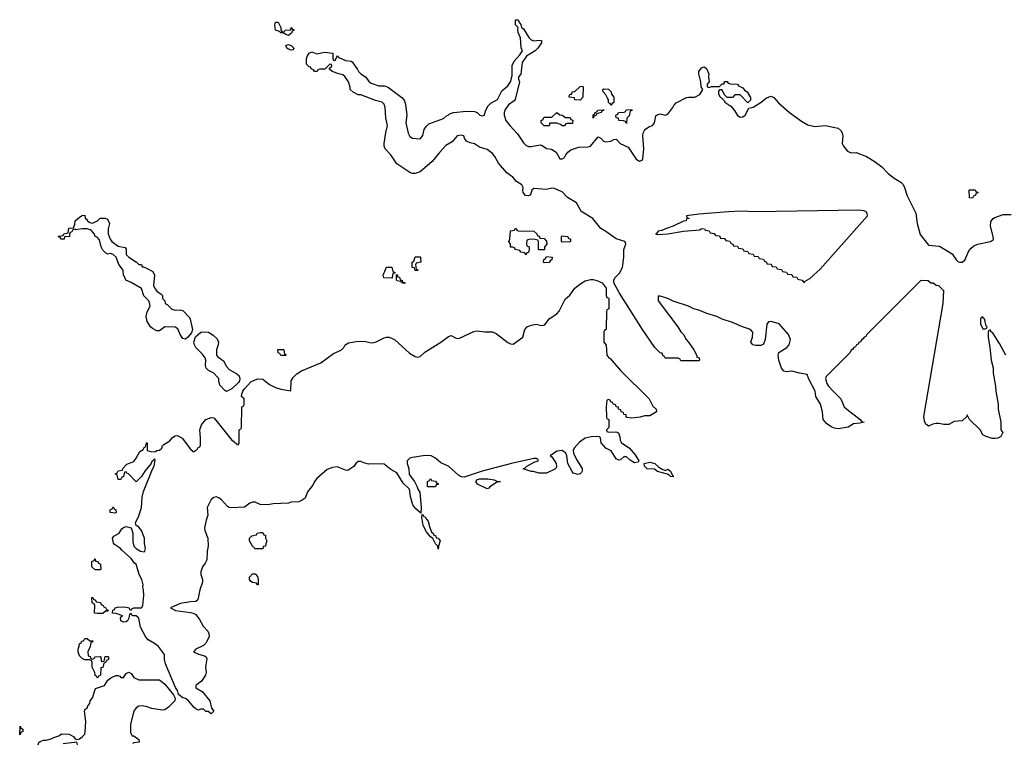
# Model space of a CAD drawing. Header units: inches. Extents: x 2547364 to 2752884, y 552026 to 708734.
# Tile 21 of 85: x 2637526 to 2645158, y 595881 to 601491. Entities that reach past the tile are written whole.
import ezdxf

# ---------------------------------------------------------------- set-up
doc = ezdxf.new("R2010")
doc.units = ezdxf.units.IN
doc.header["$MEASUREMENT"] = 0
for name, color, linetype in [('C6539', 7, 'Continuous'), ('C6549', 7, 'Continuous'), ('C6630', 7, 'Continuous'), ('C6640', 7, 'Continuous')]:
    doc.layers.add(name, color=color, linetype=linetype)

msp = doc.modelspace()

# ---------------------------------------------------------------- linework, layer by layer
at = {"layer": 'C6539', "color": 6}
for points in [[(2638090, 599912), (2638130, 599932), (2638150, 599952), (2638188.4, 599951.6), (2638205.4, 599945.4), (2638221, 599910), (2638210.8, 599870), (2638211, 599830), (2638227.3, 599790), (2638240.7, 599770), (2638290, 599734.4), (2638344.7, 599724.7), (2638352, 599712), (2638351.3, 599670), (2638371.3, 599650), (2638432, 599610), (2638450, 599592), (2638470, 599592), (2638474, 599574), (2638486, 599574), (2638510, 599564.7), (2638558, 599538), (2638571.3, 599510), (2638562.8, 599430), (2638570, 599412), (2638590, 599384.7), (2638623.6, 599363.6), (2638632.7, 599352.7), (2638634, 599330), (2638651.6, 599311.6), (2638654, 599290), (2638670, 599282), (2638705.5, 599245.5), (2638730, 599239.3), (2638770, 599241.6), (2638790, 599234.8), (2638840.9, 599180.9), (2638848.5, 599168.5), (2638864.9, 599090), (2638857.5, 599062.5), (2638830, 599028.7), (2638810, 599014), (2638790, 599018), (2638769.5, 599049.5), (2638753, 599093), (2638730, 599106.6), (2638650, 599109.3), (2638610, 599077.2), (2638590, 599079.5), (2638556.4, 599096.4), (2638540.7, 599110), (2638513.3, 599150), (2638506.6, 599190), (2638514, 599226), (2638538, 599270), (2638535.3, 599284.7), (2638528, 599310), (2638489, 599350), (2638470, 599406), (2638390, 599454), (2638349.2, 599470), (2638339, 599499), (2638330, 599508), (2638329.2, 599549.2), (2638293.2, 599593.2), (2638272.7, 599650), (2638250, 599669.2), (2638230, 599677.2), (2638210, 599674), (2638190, 599684), (2638170, 599704.5), (2638158, 599730), (2638143.9, 599783.9), (2638125.6, 599805.6), (2638110, 599809.3), (2638106.8, 599826.8), (2638079.6, 599859.6), (2638049.7, 599869.7), (2638010, 599869.7), (2637962, 599862), (2637952.7, 599867.3), (2637938, 599862), (2637930, 599846), (2637918, 599842), (2637911.3, 599828.7), (2637910.8, 599810), (2637874, 599806), (2637872, 599790), (2637846, 599790), (2637842, 599802), (2637827.3, 599807.3), (2637827.3, 599812.7), (2637862, 599818), (2637868.4, 599831.6), (2637902, 599838), (2637906, 599874), (2637942, 599878), (2637953.6, 599906.4), (2637955.3, 599930), (2637990, 599960.7), (2638010, 599972), (2638030, 599974), (2638032.7, 599952.7), (2638044.7, 599944.7), (2638052, 599930), (2638070, 599918)], [(2639130, 598608.7), (2639116.4, 598616.4), (2639078, 598658), (2639069, 598690), (2639068.7, 598710), (2639060.2, 598720.2), (2639029.5, 598749.5), (2638989.7, 598769.7), (2638971.8, 598790), (2638967.3, 598810), (2638969.6, 598850), (2638963.6, 598870), (2638940.6, 598900.6), (2638892, 598950), (2638880.9, 598970), (2638875.1, 598990), (2638889.3, 599030.7), (2638930, 599066.8), (2638950, 599070.7), (2638990, 599068.2), (2639025.7, 599045.7), (2639055.3, 599015.3), (2639068, 598990), (2639065.5, 598970), (2639050.7, 598930), (2639051, 598890), (2639058.8, 598878.8), (2639106.9, 598846.9), (2639130, 598802.8), (2639150, 598779.1), (2639210, 598744.9), (2639228.3, 598728.3), (2639232.8, 598707.2), (2639230.6, 598690), (2639222.3, 598677.7), (2639170.4, 598629.6)], [(2639550, 598886), (2639542, 598902), (2639528.4, 598908.4), (2639527.3, 598932.7), (2639570, 598934), (2639574, 598930), (2639578, 598898), (2639590, 598894), (2639590, 598886)], [(2638270, 597666), (2638228, 597670), (2638228.4, 597691.6), (2638242, 597698), (2638250, 597714), (2638258, 597698), (2638272, 597690), (2638274, 597670)], [(2639350, 597388.7), (2639330, 597408), (2639308.4, 597451.6), (2639308, 597470), (2639326, 597490), (2639362, 597498), (2639366, 597510), (2639390, 597514), (2639410, 597514), (2639418, 597498), (2639430, 597494), (2639432, 597470), (2639442, 597450), (2639432.7, 597427.3), (2639432, 597410), (2639414, 597406), (2639410, 597388.7)], [(2638110, 597226), (2638086, 597250), (2638086, 597290), (2638102, 597298), (2638110, 597312), (2638112.7, 597292.7), (2638130, 597291.3), (2638138, 597278), (2638151.3, 597270), (2638154, 597230), (2638150, 597226)], [(2639370, 597108), (2639362, 597122), (2639330, 597128), (2639316.4, 597136.4), (2639306, 597150), (2639306, 597170), (2639330, 597194), (2639350, 597194), (2639370, 597174), (2639374, 597150), (2639374, 597110)], [(2638130, 596886), (2638106, 596890), (2638108, 596948), (2638102, 596962), (2638088, 596970), (2638086, 597010), (2638094, 597010), (2638098, 596998), (2638114, 596990), (2638118, 596978), (2638152.7, 596972.7), (2638158, 596958), (2638174, 596950), (2638178, 596938), (2638190, 596934), (2638198, 596918), (2638212.7, 596912.7), (2638210, 596906), (2638190, 596906), (2638170, 596888)], [(2638070, 596674), (2638094, 596674), (2638090, 596666), (2638078, 596662), (2638072, 596630), (2638054, 596590), (2638058, 596558), (2638072.7, 596552.7), (2638078, 596538), (2638090, 596534), (2638102, 596538), (2638108, 596552), (2638150, 596554), (2638154, 596550), (2638158, 596518), (2638170, 596514), (2638182, 596518), (2638187.3, 596552.7), (2638210, 596554), (2638214, 596550), (2638214, 596530), (2638198, 596522), (2638190, 596506), (2638178, 596502), (2638170, 596468), (2638154, 596466), (2638151.1, 596408.9), (2638138, 596402), (2638130, 596386), (2638122, 596402), (2638110, 596406), (2638108, 596430), (2638088.7, 596471.3), (2638087.3, 596507.3), (2638082, 596522), (2638067.3, 596527.3), (2638030, 596528.7), (2638010, 596538), (2637990, 596558), (2637978, 596590), (2637978, 596610), (2637987.3, 596632.7), (2637990, 596654), (2638002, 596658), (2638006, 596670), (2638022, 596678), (2638030, 596692), (2638050, 596692)], [(2637530, 595946), (2637526, 595950), (2637530, 596014), (2637538, 595998), (2637551.3, 595990), (2637551.3, 595970), (2637534, 595966)]]:
    msp.add_lwpolyline(points, close=True, dxfattribs=at)
for points in [[(2640000, 598019.4), (2639990, 598023.7), (2639950, 598019.3), (2639910, 598003.7), (2639830, 597934.5), (2639810.6, 597910), (2639797.6, 597882.4), (2639757.3, 597830), (2639738.5, 597781.5), (2639715.3, 597764.7), (2639690, 597754), (2639631.1, 597748.9), (2639610, 597742), (2639490, 597737.2), (2639450, 597729.3), (2639390, 597732.3), (2639350, 597749.3), (2639330, 597749.4), (2639310, 597742.7), (2639268.1, 597711.9), (2639170, 597707.3), (2639150, 597709.5), (2639137.7, 597717.7), (2639090, 597769.5), (2639070, 597783.6), (2639050, 597791.5), (2639030, 597787.3), (2639010.5, 597770), (2638978.8, 597710), (2638984.4, 597650), (2638970.4, 597610), (2638959.5, 597550), (2638961.3, 597530), (2638984.4, 597470), (2638988, 597410), (2638979.3, 597370), (2638975.8, 597304.2), (2638963.7, 597276.3), (2638944, 597250), (2638930.6, 597210), (2638930.6, 597190), (2638943.8, 597150), (2638943.8, 597130), (2638921.3, 597070), (2638907.1, 596992.9), (2638890, 596979), (2638850, 596977.2), (2638770, 596964), (2638694, 596930), (2638734, 596910), (2638850, 596894.4), (2638870, 596890.4), (2638890, 596879.5), (2638920.8, 596840.8), (2638948.4, 596790), (2638983.8, 596750), (2638992, 596732), (2638995.1, 596704.9), (2638970, 596656), (2638950, 596638), (2638892, 596610), (2638874, 596590), (2638910.9, 596570.9), (2638958, 596558), (2638970.8, 596550), (2638975.9, 596535.9), (2638966.9, 596473.1), (2638970.4, 596430), (2638966, 596410), (2638936.4, 596363.6), (2638892, 596330), (2638891.3, 596310), (2638941.1, 596281.1), (2639001, 596210), (2639012, 596152), (2639031, 596130), (2639010, 596108.7), (2638987.3, 596127.3), (2638968.4, 596128.4), (2638950, 596146), (2638930, 596146), (2638910, 596138), (2638890, 596148.7), (2638877.2, 596157.2), (2638834, 596210), (2638810, 596229.2), (2638790, 596232.7), (2638758, 596258), (2638749, 596290), (2638734, 596314), (2638656.1, 596496.1), (2638649.6, 596530), (2638649.5, 596570), (2638602, 596630), (2638570, 596655.6), (2638521.6, 596681.6), (2638503.3, 596703.3), (2638461.6, 596781.6), (2638449.2, 596850), (2638430, 596869.2), (2638406, 596870), (2638395.3, 596875.3), (2638390, 596886), (2638378, 596882), (2638372, 596850), (2638362, 596830), (2638350, 596822), (2638330, 596819), (2638308.7, 596831.3), (2638308.4, 596851.6), (2638315.3, 596864.7), (2638326, 596870), (2638272.7, 596887.3), (2638246, 596890), (2638247.3, 596912.7), (2638262, 596918), (2638266, 596930), (2638284.7, 596935.3), (2638330, 596938.8), (2638350, 596936), (2638374, 596930), (2638378, 596918), (2638390, 596914), (2638396.4, 596923.6), (2638410, 596931), (2638470, 596931), (2638479.5, 596950), (2638487, 597027), (2638486, 597070), (2638480.9, 597090), (2638482.9, 597110), (2638471.6, 597150), (2638451.8, 597190), (2638430, 597268.7), (2638417, 597277), (2638390, 597313.2), (2638317.2, 597377.2), (2638308, 597390), (2638260.9, 597420.9), (2638252.9, 597432.9), (2638246, 597470), (2638254.6, 597485.4), (2638298, 597510), (2638316.4, 597543.6), (2638330, 597554), (2638350, 597562), (2638390, 597552), (2638404, 597510), (2638403.4, 597443.4), (2638411, 597410), (2638430, 597391), (2638462, 597370), (2638490, 597365.5), (2638496, 597370), (2638500.9, 597390), (2638494.5, 597430), (2638494.5, 597470), (2638469.6, 597530), (2638450, 597556), (2638428, 597570), (2638424, 597590), (2638450, 597644.7), (2638471.1, 597708.9), (2638475.1, 597790), (2638486.2, 597833.8), (2638554.5, 598005.5), (2638568.7, 598030), (2638576.4, 598076.4), (2638570, 598086), (2638564.7, 598075.3), (2638550, 598066), (2638544.7, 598050), (2638496, 597990), (2638470, 597948.7), (2638430, 597909), (2638370, 597968.7), (2638355.3, 597975.3), (2638350, 597986), (2638338, 597982), (2638331.3, 597948.7), (2638318, 597942), (2638310, 597926), (2638290, 597926), (2638282, 597962), (2638266, 597970), (2638282, 597978), (2638290, 597994), (2638322, 597998), (2638326, 598010), (2638355.3, 598044.7), (2638410, 598066), (2638429, 598090), (2638456.4, 598143.6), (2638482, 598158), (2638490, 598174), (2638502, 598178), (2638510, 598211.3), (2638514, 598210), (2638514, 598150), (2638550, 598141), (2638578, 598142), (2638590, 598151.3), (2638610, 598152), (2638628, 598170), (2638632.7, 598187.3), (2638642.7, 598197.3), (2638690, 598226), (2638709.7, 598250.3), (2638730, 598265.5), (2638750, 598268.2), (2638785.7, 598245.7), (2638850, 598162), (2638870, 598142), (2638878, 598142), (2638890, 598154), (2638902, 598158), (2638910, 598174), (2638922, 598178), (2638927.3, 598192.7), (2638928.7, 598250), (2638921.2, 598310), (2638934, 598350), (2638969.7, 598390.3), (2639010, 598406.7), (2639030, 598403), (2639046.5, 598386.5), (2639170, 598231.3), (2639183.5, 598223.5), (2639190, 598212), (2639205.4, 598205.4), (2639210, 598194), (2639222, 598198), (2639226, 598210), (2639227.3, 598307.3), (2639230, 598314), (2639242, 598318), (2639246, 598330), (2639248, 598490), (2639262, 598498), (2639266, 598510), (2639266, 598550), (2639246, 598570), (2639247.3, 598587.3), (2639255.3, 598610), (2639269, 598630), (2639317, 598683), (2639370, 598705.5), (2639410, 598703), (2639463.4, 598663.4), (2639510, 598639.5), (2639550, 598625.3), (2639627.3, 598612.7), (2639629.7, 598690.3), (2639644.4, 598715.6), (2639674.7, 598745.3), (2639710, 598768.5), (2639859.3, 598830), (2639957.7, 598902.3), (2640000, 598921.3)], [(2637668, 595870), (2637674, 595886), (2637684.7, 595895.3), (2637710, 595906), (2637730, 595906), (2637770, 595916), (2637790, 595926.8), (2637830, 595938), (2637850, 595954), (2637910, 595950.8), (2637944.7, 595930), (2637956, 595916), (2637970, 595911), (2637990, 595914.8), (2638009, 595930), (2638030, 595952), (2638034.5, 595970), (2638039.3, 596050), (2638028.7, 596130), (2638034.6, 596145.4), (2638050, 596154), (2638054, 596170), (2638068.7, 596190), (2638073.2, 596210), (2638090, 596232), (2638114.6, 596305.4), (2638184, 596330), (2638209.4, 596370.6), (2638231.3, 596388.7), (2638270, 596406), (2638287.5, 596407.5), (2638301.4, 596401.4), (2638310, 596391.3), (2638330, 596392), (2638350, 596422), (2638371, 596431), (2638390, 596422), (2638411.6, 596391.6), (2638450, 596372), (2638610, 596372), (2638650, 596338), (2638717.3, 596257.3), (2638731, 596231), (2638727.7, 596210), (2638680.3, 596159.7), (2638650, 596139.6), (2638630, 596138), (2638550, 596149.5), (2638505.4, 596165.4), (2638470, 596171.8), (2638450, 596169.4), (2638430, 596157), (2638410.5, 596130), (2638384.9, 596030), (2638383.8, 595963.8), (2638398, 595938), (2638410, 595938), (2638450.7, 595910), (2638451.1, 595891.1), (2638454, 595890), (2638410, 595884), (2638399.6, 595880.4)], [(2637974, 595870), (2637968.4, 595888.4), (2637863.5, 595876.5)]]:
    msp.add_lwpolyline(points, dxfattribs=at)
at = {"layer": 'C6549', "color": 6}
for points in [[(2645170, 598888.7), (2645120.2, 598980.2), (2645070, 599058), (2645054, 599074), (2645050, 599086), (2645038, 599082), (2645032.7, 599067.3), (2645031.3, 599030), (2645046, 598950), (2645056, 598850), (2645070.6, 598790.6), (2645070.9, 598750.9), (2645090.6, 598650.6), (2645091, 598610), (2645110.6, 598510.6), (2645111, 598470), (2645130.8, 598370), (2645130.5, 598310), (2645144.9, 598290), (2645130, 598259.3), (2645107.2, 598247.2), (2645090, 598242.9), (2645064.5, 598244.5), (2645018, 598258), (2644992, 598272), (2644969.2, 598310), (2644888.7, 598390), (2644870, 598426), (2644866, 598414), (2644830, 598380.9), (2644770, 598374.3), (2644728.9, 598351.1), (2644690, 598351), (2644650, 598360.8), (2644630, 598360.3), (2644604.5, 598355.5), (2644570, 598339), (2644550, 598354), (2644538.3, 598378.3), (2644534.2, 598414.2), (2644683.6, 599290), (2644688.7, 599388.7), (2644650, 599426), (2644628.7, 599428.7), (2644607.3, 599447.3), (2644588.7, 599448.7), (2644567.3, 599467.3), (2644510, 599468), (2644092, 599050), (2644084.7, 599035.3), (2644071.3, 599028.7), (2644064.7, 599015.3), (2644051.3, 599008.7), (2644044.7, 598995.3), (2644031.3, 598988.7), (2644024.7, 598975.3), (2644011.3, 598968.7), (2644004.7, 598955.3), (2643991.3, 598948.7), (2643984.7, 598935.3), (2643971.3, 598928.7), (2643962, 598910), (2643776.9, 598723.1), (2643771.3, 598710), (2643782.8, 598670), (2643794.8, 598650), (2643830.3, 598610.3), (2643890.8, 598550), (2643916, 598490), (2643936, 598470), (2644041, 598390), (2644054, 598374), (2644070.8, 598370), (2644038, 598362), (2643990, 598358), (2643947.9, 598332.1), (2643870, 598318.4), (2643842.7, 598322.7), (2643815.4, 598335.4), (2643780.1, 598360.1), (2643752.7, 598390), (2643748.9, 598451.1), (2643734, 598510), (2643695.6, 598570), (2643691.1, 598611.1), (2643642.5, 598702.5), (2643630, 598739), (2643570, 598749), (2643510, 598765.2), (2643470, 598759.3), (2643450, 598766), (2643430, 598789.3), (2643409.6, 598850), (2643405.1, 598890), (2643409.5, 598910), (2643471.6, 598948.4), (2643490, 598970.7), (2643499.7, 599010), (2643485.7, 599050), (2643411.8, 599131.8), (2643350, 599151.2), (2643330, 599147), (2643317.6, 599130), (2643303, 599010), (2643290, 598975.3), (2643270, 598965.1), (2643230, 598965.1), (2643209.2, 598970), (2643192.3, 598990), (2643206.6, 599030), (2643209.2, 599069.2), (2643190, 599089), (2643129.4, 599109.4), (2643050, 599144), (2642970, 599169.2), (2642929.3, 599189.3), (2642852.9, 599212.9), (2642790, 599239), (2642750, 599249.2), (2642709.3, 599269.3), (2642590, 599309.2), (2642550, 599329), (2642490, 599348), (2642474, 599346), (2642476, 599310), (2642626, 599110), (2642651, 599070), (2642670.8, 599050), (2642690.7, 599010.7), (2642710, 598991.3), (2642750, 598932), (2642774, 598886), (2642774, 598874), (2642791.3, 598870), (2642794, 598850), (2642790, 598846), (2642650, 598846), (2642642, 598862), (2642630, 598866), (2642530, 598866), (2642522, 598882), (2642510, 598886), (2642506, 598906), (2642490, 598908), (2642450, 598949), (2642352.7, 599090), (2642175.6, 599370), (2642131.3, 599450), (2642131.3, 599470), (2642138.4, 599490), (2642174.4, 599525.6), (2642198.9, 599570), (2642208.2, 599650), (2642208.5, 599710), (2642225.1, 599750), (2642222.7, 599762.7), (2642215.3, 599770), (2642150, 599791.1), (2642070, 599849.7), (2642030, 599873), (2641967.6, 599950), (2641884.1, 600000)], [(2643019.3, 600000), (2642790, 599982.7), (2642694, 599970), (2642698, 599958), (2642714, 599950), (2642694, 599946), (2642692, 599930), (2642670, 599928.7), (2642590.7, 599889.3), (2642532, 599870), (2642504, 599856), (2642474, 599850), (2642464.7, 599835.3), (2642454, 599830), (2642470, 599824.7), (2642550, 599831), (2642670, 599850.7), (2642798, 599862), (2642810, 599870.6), (2642834, 599870), (2642838, 599858), (2642870, 599854), (2642878, 599838), (2642910, 599834), (2642918, 599818), (2642950, 599814), (2642958, 599798), (2642990, 599794), (2642998, 599778), (2643030, 599774), (2643038, 599758), (2643054, 599750), (2643058, 599738), (2643090, 599734), (2643098, 599718), (2643130, 599714), (2643138, 599698), (2643170, 599694), (2643178, 599678), (2643210, 599674), (2643218, 599658), (2643250, 599654), (2643258, 599638), (2643290, 599634), (2643298, 599618), (2643314, 599610), (2643318, 599598), (2643350, 599594), (2643358, 599578), (2643390, 599574), (2643398, 599558), (2643430, 599554), (2643438, 599538), (2643470, 599534), (2643478, 599518), (2643510, 599514), (2643518, 599498), (2643550, 599494), (2643558, 599478), (2643591.6, 599471.6), (2643598, 599458), (2643610, 599454), (2643615.3, 599464.7), (2643650, 599484.7), (2643730, 599556.3), (2644056.5, 599923.5), (2644096, 599970), (2644095.4, 599990), (2644087.5, 600000)], [(2644466.4, 600000), (2644471.2, 599990), (2644480.9, 599910), (2644506.1, 599826.1), (2644570, 599743), (2644654.4, 599734.4), (2644754.6, 599674.6), (2644785.9, 599625.9), (2644796.7, 599616.7), (2644810, 599610.3), (2644830, 599611.8), (2644852.5, 599627.5), (2644882.5, 599697.5), (2644900.3, 599719.7), (2644922.4, 599737.6), (2644950, 599750.4), (2645050, 599771.8), (2645073, 599787), (2645071.2, 599810), (2645049.4, 599890.6), (2645053.8, 599926.2), (2645071.5, 599948.5), (2645083.3, 599956.7), (2645150, 599980.5), (2645210, 599980.3)], [(2640000, 598921.3), (2640019.3, 598930), (2640038.4, 598950), (2640049.6, 598970.4), (2640074.9, 598985.1), (2640150, 598999.3), (2640210, 598996.4), (2640250, 598985.3), (2640270, 598987), (2640290, 598992.4), (2640350, 599023.7), (2640370, 599030.3), (2640390, 599030.3), (2640430.2, 599010.2), (2640546.5, 598906.5), (2640590, 598879.5), (2640610, 598874.9), (2640630, 598879.5), (2640667.4, 598912.6), (2640789.2, 598990), (2640850, 599034.8), (2640870, 599041.6), (2640910, 599022), (2640930, 599018.7), (2641045.6, 599074.4), (2641070, 599079.5), (2641130, 599070.3), (2641190.3, 599070.3), (2641218.4, 599058.4), (2641310, 598988.7), (2641330, 598978.7), (2641350, 598975.3), (2641427, 599030), (2641441.6, 599090), (2641459.3, 599110), (2641490, 599122.6), (2641530, 599130.4), (2641570, 599120.7), (2641595.1, 599124.9), (2641629.7, 599170.3), (2641690, 599210.4), (2641708, 599230), (2641754.9, 599325.1), (2641790, 599354.4), (2641829.7, 599410.3), (2641874.6, 599445.4), (2641910, 599465.3), (2641950, 599475.8), (2641970, 599475.8), (2642006.1, 599466.1), (2642041, 599450), (2642071, 599410), (2642072.7, 599352.7), (2642078, 599338), (2642090, 599334), (2642091.6, 599328.4), (2642092, 599250), (2642078, 599242), (2642074, 599230), (2642072, 599090), (2642058, 599082), (2642054, 599070), (2642054, 598990), (2642072.7, 598967.3), (2642078, 598890), (2642091.3, 598870), (2642103, 598863), (2642183.8, 598770), (2642403.7, 598550), (2642433.4, 598493.4), (2642458, 598470), (2642462, 598450), (2642410, 598419.3), (2642370, 598419.3), (2642334, 598410), (2642270, 598402), (2642232.7, 598407.3), (2642226, 598414), (2642226, 598426), (2642208, 598430), (2642206, 598446), (2642188, 598450), (2642186, 598466), (2642168, 598470), (2642166, 598486), (2642148.9, 598488.9), (2642146, 598506), (2642126, 598510), (2642122, 598522), (2642107.3, 598527.3), (2642102, 598542), (2642090, 598546), (2642078, 598542), (2642072, 598490), (2642074, 598410), (2642078, 598398), (2642092, 598390), (2642092, 598330), (2642074, 598310), (2642078, 598298), (2642092, 598292), (2642145.6, 598294.4), (2642167.9, 598287.9), (2642177.7, 598257.7), (2642179.5, 598230), (2642190.4, 598210), (2642250.2, 598170.2), (2642297.6, 598117.6), (2642326, 598070), (2642319.1, 598060.9), (2642290, 598056.2), (2642256.6, 598076.6), (2642230, 598100.7), (2642217.3, 598102.7), (2642210, 598103.7), (2642182, 598078), (2642170, 598075.1), (2642150, 598087.3), (2642110, 598147), (2642069.4, 598170), (2642033.2, 598210), (2642028, 598248), (2642018, 598258), (2641956.6, 598256.6), (2641910, 598245.4), (2641864.1, 598215.9), (2641822.6, 598170), (2641814.9, 598150), (2641818, 598130), (2641840.5, 598080.5), (2641884.4, 598010), (2641884.9, 597990), (2641879.9, 597980.1), (2641870.7, 597969.3), (2641855.9, 597964.1), (2641815.9, 597975.9), (2641807.3, 597987.3), (2641775.6, 598050), (2641765.7, 598110), (2641758, 598130), (2641730, 598149.8), (2641690, 598144.7), (2641638, 598110), (2641650, 598101), (2641672, 598070), (2641684.4, 598050), (2641687.7, 598030), (2641684, 598016), (2641673.4, 598006.6), (2641610, 597976), (2641550, 597975.3), (2641508.4, 597988.4), (2641490, 597988.7), (2641428.9, 598008.9), (2641444, 598016), (2641458, 598030), (2641518, 598062), (2641546, 598070), (2641542, 598082), (2641528, 598088), (2641510, 598088.7), (2641338, 598050), (2641110.3, 597989.7), (2640970, 597942.9), (2640950, 597946.6), (2640930, 597957), (2640850, 598029.6), (2640790, 598055.1), (2640749.4, 598090), (2640714, 598110), (2640670, 598113), (2640570, 598096.9), (2640549.1, 598090.9), (2640538.9, 598081.1), (2640530.4, 598070), (2640530.4, 598050), (2640543.1, 598010), (2640545.1, 597965.1), (2640586, 597910), (2640607.3, 597870), (2640611.3, 597850), (2640627.9, 597827.9), (2640638, 597710), (2640634, 597666), (2640597.2, 597697.2), (2640574, 597730), (2640554.8, 597794.8), (2640546.6, 597850), (2640497.2, 597897.2), (2640450, 597978), (2640402.8, 598002.8), (2640350, 598044.5), (2640270, 598047.3), (2640230, 598043.7), (2640193.8, 598053.8), (2640170, 598066), (2640150, 598066), (2640130.8, 598050), (2640114.6, 598025.4), (2640070, 597995.1), (2640050, 597998), (2640000, 598019.4)]]:
    msp.add_lwpolyline(points, dxfattribs=at)
for points in [[(2641550, 599706), (2641546, 599710), (2641546, 599770), (2641542, 599782), (2641510, 599788), (2641472.7, 599787.3), (2641458, 599782), (2641454, 599750), (2641458, 599738), (2641474, 599730), (2641474, 599710), (2641470, 599686), (2641458, 599682), (2641450, 599666), (2641442, 599682), (2641410, 599688), (2641402, 599702), (2641370, 599708), (2641362, 599722), (2641347.3, 599727.3), (2641330, 599728), (2641329.1, 599749.1), (2641318, 599770), (2641326, 599790), (2641330, 599854), (2641362, 599858), (2641370, 599874), (2641378, 599858), (2641390, 599854), (2641510, 599852), (2641534, 599830), (2641538, 599818), (2641552.7, 599812.7), (2641558, 599798), (2641590, 599794), (2641610, 599774), (2641612, 599750), (2641594, 599730), (2641592.7, 599707.3)], [(2641730, 599766), (2641726, 599770), (2641726, 599810), (2641730, 599814), (2641774, 599810), (2641778, 599798), (2641794, 599790), (2641794, 599770), (2641790, 599768)], [(2640590, 599546), (2640586, 599566), (2640568, 599570), (2640568, 599610), (2640582, 599618), (2640590, 599652), (2640630, 599651), (2640631.6, 599648.4), (2640634, 599610), (2640598, 599602), (2640594, 599590), (2640598, 599558), (2640614, 599550), (2640610, 599546)], [(2641590, 599606), (2641586, 599610), (2641587.3, 599632.7), (2641602, 599638), (2641610, 599654), (2641652, 599650), (2641651.6, 599628.4), (2641638, 599622), (2641630, 599608)], [(2640410, 599486), (2640348, 599490), (2640342, 599510), (2640370, 599571), (2640410, 599571.3), (2640418, 599538), (2640434, 599530), (2640434, 599526), (2640418, 599522), (2640414, 599490)], [(2640510, 599446), (2640486, 599450), (2640482, 599462), (2640450, 599466), (2640446, 599470), (2640446, 599514), (2640452.7, 599512.7), (2640458, 599498), (2640470, 599494), (2640474, 599474), (2640491.1, 599471.1), (2640494, 599454), (2640510, 599452)], [(2644990, 599186), (2644978, 599182), (2644972.7, 599167.3), (2644972.7, 599132.7), (2644990, 599094), (2645010, 599094), (2645022, 599098), (2645026, 599110), (2645018, 599118), (2645008, 599148), (2645007.3, 599167.3), (2644995.3, 599175.3)], [(2642530, 597996), (2642550, 598004.7), (2642570.9, 597990.9), (2642582, 597962), (2642590, 597954), (2642590, 597946), (2642570, 597948.7), (2642560.4, 597960.4), (2642546.6, 597966.6), (2642470, 597989), (2642445.6, 598005.6), (2642390, 598009.4), (2642369, 598030), (2642366, 598050), (2642410, 598061), (2642450, 598050.6), (2642481.1, 598021.1), (2642505.4, 598005.4)], [(2640750, 597869.5), (2640688, 597870), (2640686, 597910), (2640702, 597918), (2640710, 597934), (2640718, 597918), (2640750, 597912), (2640758, 597898), (2640770, 597894), (2640770, 597888), (2640754, 597886)], [(2641150, 597853.2), (2641074.5, 597890), (2641060.9, 597910), (2641074, 597926), (2641090, 597930.4), (2641154, 597930), (2641202.8, 597922.8), (2641230, 597911.3), (2641252, 597910), (2641230, 597909), (2641170, 597868), (2641162, 597858)], [(2640770, 597386), (2640768, 597410), (2640750, 597428), (2640729.3, 597469.3), (2640710, 597482), (2640680.2, 597520.2), (2640654, 597570), (2640642, 597630), (2640646, 597654), (2640650, 597654), (2640659.6, 597639.6), (2640670, 597636), (2640679.1, 597619.1), (2640690.5, 597610), (2640701.6, 597561.6), (2640718.5, 597518.5), (2640730, 597510.5), (2640734.9, 597494.9), (2640750.4, 597490), (2640754, 597474), (2640770.8, 597470), (2640786, 597450), (2640771.3, 597410)]]:
    msp.add_lwpolyline(points, close=True, dxfattribs=at)
at = {"layer": 'C6630', "color": 6}
for points in [[(2639570, 601394), (2639586, 601410), (2639627.3, 601412.7), (2639630, 601431), (2639638, 601418), (2639650, 601414), (2639650, 601406), (2639638, 601402), (2639632.7, 601387.3), (2639610, 601369), (2639590, 601375.3), (2639569, 601389), (2639549.3, 601389.3), (2639539, 601399), (2639510, 601409.2), (2639503.6, 601450), (2639510, 601471.3), (2639530, 601470.8), (2639551.1, 601428.9), (2639551.1, 601411.1), (2639558, 601398)], [(2639630, 601255.3), (2639610, 601261.2), (2639595.3, 601270), (2639588, 601290), (2639610, 601298), (2639630.9, 601290.9), (2639652, 601270), (2639650, 601266), (2639642, 601258)]]:
    msp.add_lwpolyline(points, close=True, dxfattribs=at)
msp.add_lwpolyline([(2640000, 601072.1), (2639948.4, 601088.4), (2639927.3, 601107.3), (2639926, 601114), (2639946, 601130), (2639942, 601142), (2639930, 601146), (2639890, 601106), (2639850, 601106), (2639838, 601102), (2639831.6, 601088.4), (2639810, 601088), (2639802, 601102), (2639786, 601110), (2639782, 601122), (2639770, 601126), (2639750, 601146), (2639748, 601190), (2639754, 601206), (2639770, 601232), (2639790, 601242), (2639830, 601226.8), (2639890, 601238), (2639950, 601231.3), (2639954, 601230), (2639954, 601190), (2639958, 601178), (2639970, 601174), (2639990, 601212), (2639998, 601198), (2640000, 601197.1)], dxfattribs=at)
at = {"layer": 'C6640', "color": 6}
for points in [[(2640000, 601197.1), (2640050, 601174), (2640094, 601170), (2640103.6, 601163.6), (2640145.2, 601105.2), (2640151, 601090), (2640170, 601071), (2640206.4, 601046.4), (2640234.8, 601010), (2640250, 600999.1), (2640310, 600977), (2640350, 600977.6), (2640370, 600973), (2640385.7, 600965.7), (2640488.5, 600888.5), (2640505.5, 600865.5), (2640515.3, 600835.3), (2640525.5, 600750), (2640518, 600690), (2640536, 600610), (2640550, 600586), (2640570, 600571.3), (2640630, 600567.7), (2640650, 600592), (2640662, 600638), (2640676.5, 600663.5), (2640698, 600682), (2640810, 600724.9), (2640834.8, 600745.2), (2640848, 600750), (2640858, 600762), (2640889.2, 600770.8), (2640990, 600782.4), (2641050, 600779.1), (2641070.7, 600770.7), (2641092, 600750), (2641110, 600745.5), (2641128, 600750), (2641137.2, 600782.8), (2641157.5, 600822.5), (2641177, 600843), (2641230, 600871), (2641262, 600938), (2641310, 600978), (2641329, 601010), (2641343.1, 601056.9), (2641343.6, 601136.4), (2641359.3, 601170), (2641401.5, 601218.5), (2641422, 601250), (2641413.2, 601273.2), (2641408.2, 601350), (2641389.6, 601390.4), (2641386, 601414), (2641389, 601429), (2641369.4, 601450), (2641369, 601490), (2641390, 601490.6), (2641394.8, 601474.8), (2641410, 601454), (2641416, 601430), (2641430, 601418.8), (2641472.8, 601352.8), (2641490, 601334), (2641510, 601326.8), (2641552.8, 601332.8), (2641571, 601330), (2641570.3, 601310), (2641543, 601270), (2641521.6, 601250), (2641453.1, 601206.9), (2641420.8, 601159.2), (2641410.6, 601069.4), (2641391.6, 601048.4), (2641391.3, 601030), (2641399.1, 601010), (2641367.1, 600872.9), (2641358.3, 600861.7), (2641314.8, 600830), (2641290, 600795.3), (2641282, 600770), (2641282, 600750), (2641294.8, 600710), (2641324, 600670), (2641385.3, 600605.3), (2641430, 600536.3), (2641450, 600517.1), (2641470, 600508.5), (2641490, 600506.7), (2641559.8, 600519.8), (2641575.3, 600515.3), (2641610, 600492), (2641647.3, 600487.3), (2641683.5, 600463.5), (2641712, 600412), (2641730, 600411.3), (2641750, 600422), (2641758, 600442), (2641775.6, 600464.4), (2641798.9, 600481.1), (2641858.9, 600501.1), (2641930, 600504.4), (2641950, 600510.7), (2642010, 600582), (2642030, 600572), (2642051.3, 600550), (2642070, 600543), (2642108, 600550), (2642130, 600562.8), (2642150, 600564.7), (2642181, 600530), (2642242, 600502), (2642303.1, 600410), (2642330, 600394.9), (2642350, 600400.7), (2642355.6, 600410), (2642364, 600490), (2642357, 600590), (2642359.3, 600610), (2642369.5, 600630.5), (2642377.6, 600642.4), (2642401.1, 600658.9), (2642430, 600670.7), (2642446.6, 600690), (2642456, 600744), (2642466.3, 600753.7), (2642490, 600761), (2642530, 600751.3), (2642550, 600758), (2642589.3, 600810), (2642595.3, 600824.7), (2642614.9, 600845.1), (2642693.8, 600886.2), (2642710, 600890.8), (2642758, 600890), (2642798, 600910), (2642822, 600950), (2642809.2, 600970), (2642806, 601010), (2642789.4, 601070), (2642789, 601090), (2642810, 601118), (2642830, 601124.7), (2642850, 601111.3), (2642867.7, 601070), (2642864.5, 601044.5), (2642871.1, 601008.9), (2642854, 600990), (2642854, 600970), (2642870, 600966), (2642888, 600972), (2642950, 600972), (2642970, 600992), (2642986, 600994), (2642990, 601012), (2643010, 601012), (2643018, 600998), (2643032.7, 600992.7), (2643090, 600991.3), (2643098, 600978), (2643130, 600962), (2643144, 600944), (2643164.7, 600930), (2643191.6, 600888.4), (2643190, 600866), (2643170, 600846), (2643110, 600908.7), (2643070, 600908), (2643050, 600888), (2643010, 600888), (2642988.7, 600908.7), (2642970, 600946), (2642950, 600946), (2642943.6, 600936.4), (2642942.8, 600917.2), (2642950, 600898), (2642985.2, 600865.2), (2642992, 600850), (2643039.1, 600819.1), (2643066.6, 600786.6), (2643089, 600749), (2643110, 600734.9), (2643130, 600736.4), (2643149.4, 600750), (2643176.4, 600803.6), (2643210, 600811.3), (2643272.7, 600850), (2643314.9, 600885.1), (2643350, 600897.6), (2643370, 600887.2), (2643406.6, 600846.6), (2643491.8, 600771.8), (2643584.4, 600704.4), (2643635.8, 600675.8), (2643690, 600663.5), (2643770, 600670.8), (2643870, 600648.7), (2643892, 600630), (2643902, 600610), (2643906, 600590), (2643902, 600530), (2643911, 600510), (2643943, 600470), (2643970, 600458.4), (2644010, 600461.3), (2644090, 600430.1), (2644150, 600393.6), (2644208.9, 600350), (2644258.3, 600298.3), (2644302.9, 600262.9), (2644354.6, 600230), (2644372.5, 600212.5), (2644384.5, 600190), (2644405.8, 600125.8), (2644466.4, 600000)], [(2641884.1, 600000), (2641881.5, 600001.5), (2641840.9, 600070), (2641771.8, 600111.8), (2641730, 600155.1), (2641699, 600170), (2641670, 600181.6), (2641650, 600183.6), (2641610, 600174.5), (2641510, 600182.7), (2641494.8, 600170), (2641486.4, 600133.6), (2641470, 600124), (2641446.6, 600126.6), (2641429, 600150), (2641426, 600166), (2641429, 600190), (2641417.2, 600210), (2641377, 600237), (2641348.7, 600270), (2641302.9, 600302.9), (2641238.4, 600378.4), (2641209.2, 600430), (2641190, 600453.2), (2641150, 600484), (2641090, 600501.2), (2641050, 600529), (2641016.5, 600536.5), (2640990, 600548.7), (2640973.2, 600573.2), (2640968, 600590), (2640950, 600596), (2640918, 600590), (2640877.3, 600542.7), (2640830, 600515.1), (2640779, 600461), (2640723.6, 600390), (2640630, 600311.1), (2640590, 600297.6), (2640570, 600298), (2640550, 600305.8), (2640450, 600374.2), (2640403.4, 600443.4), (2640357.7, 600490), (2640351.1, 600510), (2640351.1, 600530), (2640363.7, 600616.3), (2640377.6, 600670), (2640362.7, 600730), (2640359, 600810), (2640350, 600835.3), (2640335.3, 600850), (2640282.9, 600862.9), (2640170, 600909), (2640149.2, 600909.2), (2640110, 600928.7), (2640088.7, 600950), (2640088.4, 600968.4), (2640075.3, 601010), (2640045.2, 601050), (2640030, 601062.7), (2640000, 601072.1)], [(2644087.5, 600000), (2644084.2, 600004.2), (2644069.8, 600009.8), (2644030, 600013.2), (2643230, 600001.1), (2643110, 600006.9), (2643019.3, 600000)]]:
    msp.add_lwpolyline(points, dxfattribs=at)
for points in [[(2641870, 600866), (2641830, 600868), (2641826, 600886), (2641786, 600890), (2641787.3, 600907.3), (2641794, 600914), (2641806, 600914), (2641808.9, 600931.1), (2641830, 600934), (2641870, 600972), (2641890, 600974), (2641894, 600970), (2641890.8, 600890)], [(2642110, 600828), (2642102, 600842), (2642090, 600846), (2642088.7, 600870), (2642083.1, 600883.1), (2642069.1, 600909.1), (2642048, 600930), (2642046, 600950), (2642050, 600954), (2642090, 600952), (2642110, 600932), (2642112, 600912), (2642132, 600890), (2642131.6, 600848.4), (2642118, 600842)], [(2641730, 600668), (2641718, 600678), (2641690, 600688.7), (2641670, 600689), (2641632.7, 600687.3), (2641632.7, 600672.7), (2641628.7, 600668.7), (2641590, 600668.7), (2641568.7, 600690), (2641568, 600710), (2641582, 600718), (2641590, 600734), (2641650, 600734), (2641690, 600772), (2641712, 600752), (2641734, 600750), (2641752.7, 600732.7), (2641791.6, 600731.6), (2641798, 600718), (2641812.7, 600712.7), (2641810, 600686), (2641770, 600686), (2641758, 600682), (2641750, 600668)], [(2641970, 600726), (2641970, 600754), (2641982, 600758), (2641986, 600770), (2642002, 600778), (2642006, 600790), (2642052.7, 600792.7), (2642050, 600786), (2642038, 600782), (2642034, 600770), (2641998, 600762), (2641994, 600750), (2641978, 600742)], [(2642230, 600686), (2642222, 600702), (2642207.3, 600707.3), (2642169.1, 600709.1), (2642166, 600726), (2642148, 600730), (2642146, 600750), (2642162, 600758), (2642168.4, 600771.6), (2642210, 600774), (2642222, 600778), (2642226, 600790), (2642232.7, 600792.7), (2642270, 600794), (2642274, 600790), (2642270, 600786), (2642258, 600782), (2642250, 600746), (2642232.7, 600727.3)], [(2644910, 600106), (2644888, 600110), (2644886, 600170), (2644888.9, 600171.1), (2644931.1, 600171.1), (2644938, 600158), (2644954, 600150), (2644938, 600142), (2644934, 600130), (2644918, 600122)]]:
    msp.add_lwpolyline(points, close=True, dxfattribs=at)

doc.saveas('drawing.dxf')
